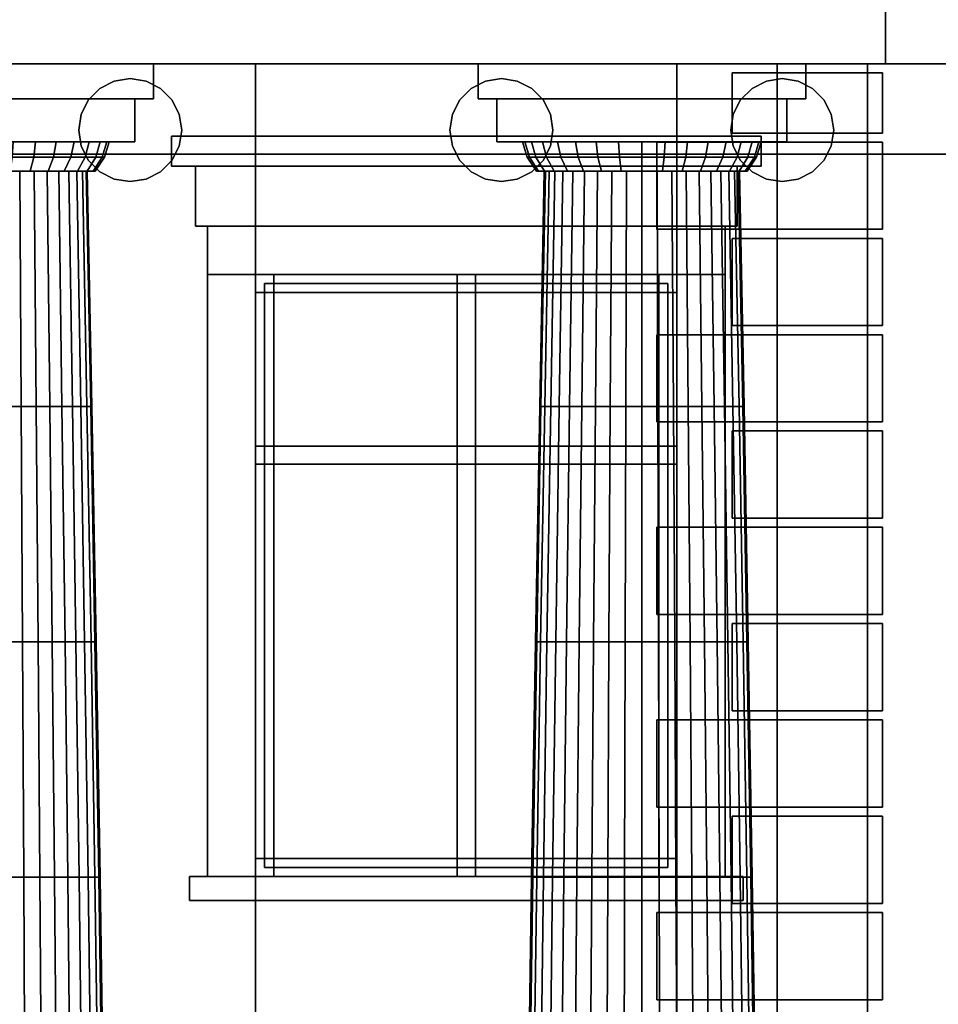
# Model space of a CAD drawing. Header units: metres. Extents: x -34.5 to -0.5, y 0 to 14.7.
# Tile 44 of 74: x -16.8 to -13.8, y 4.8 to 8. Entities that reach past the tile are written whole.
import ezdxf

# ---------------------------------------------------------------- set-up
doc = ezdxf.new("R2010")
doc.units = ezdxf.units.M
for name, color, linetype in [('FRAME', 8, 'Continuous'), ('GLASS', 5, 'Continuous'), ('INTERIOR_WALL', 8, 'Continuous'), ('PLASTER', 8, 'Continuous'), ('STUCCO', 8, 'Continuous')]:
    doc.layers.add(name, color=color, linetype=linetype)

msp = doc.modelspace()

# ---------------------------------------------------------------- linework, layer by layer
at = {"layer": 'FRAME'}
for points in [[(-14.6333, 7.14), (-16.0333, 7.14), (-16.0333, 7.2), (-14.6333, 7.2)], [(-15.9733, 5.2), (-16.0333, 5.2), (-16.0333, 7.2), (-15.9733, 7.2)], [(-16.0333, 7.14), (-14.6333, 7.14), (-14.6333, 7.2), (-16.0333, 7.2)], [(-16.0333, 5.2), (-15.9733, 5.2), (-15.9733, 7.2), (-16.0333, 7.2)], [(-14.6333, 7.14), (-16.0333, 7.14), (-16.0333, 7.2), (-14.6333, 7.2)], [(-15.9733, 5.2), (-16.0333, 5.2), (-16.0333, 7.2), (-15.9733, 7.2)], [(-16.0333, 7.14), (-14.6333, 7.14), (-14.6333, 7.2), (-16.0333, 7.2)], [(-16.0333, 5.2), (-15.9733, 5.2), (-15.9733, 7.2), (-16.0333, 7.2)], [(-15.3033, 5.2), (-15.3633, 5.2), (-15.3633, 7.2), (-15.3033, 7.2)], [(-15.3633, 5.2), (-15.3033, 5.2), (-15.3033, 7.2), (-15.3633, 7.2)], [(-15.3033, 5.2), (-15.3633, 5.2), (-15.3633, 7.2), (-15.3033, 7.2)], [(-15.3633, 5.2), (-15.3033, 5.2), (-15.3033, 7.2), (-15.3633, 7.2)], [(-14.6333, 5.2), (-14.6933, 5.2), (-14.6933, 7.2), (-14.6333, 7.2)], [(-14.6933, 5.2), (-14.6333, 5.2), (-14.6333, 7.2), (-14.6933, 7.2)], [(-14.6333, 5.2), (-14.6933, 5.2), (-14.6933, 7.2), (-14.6333, 7.2)], [(-14.6933, 5.2), (-14.6333, 5.2), (-14.6333, 7.2), (-14.6933, 7.2)], [(-14.6333, 6.57), (-16.0333, 6.57), (-16.0333, 6.63), (-14.6333, 6.63)], [(-16.0333, 6.57), (-14.6333, 6.57), (-14.6333, 6.63), (-16.0333, 6.63)], [(-14.6333, 6.57), (-16.0333, 6.57), (-16.0333, 6.63), (-14.6333, 6.63)], [(-16.0333, 6.57), (-14.6333, 6.57), (-14.6333, 6.63), (-16.0333, 6.63)], [(-14.6333, 5.2), (-16.0333, 5.2), (-16.0333, 5.26), (-14.6333, 5.26)], [(-16.0333, 5.2), (-14.6333, 5.2), (-14.6333, 5.26), (-16.0333, 5.26)], [(-14.6333, 5.2), (-16.0333, 5.2), (-16.0333, 5.26), (-14.6333, 5.26)], [(-16.0333, 5.2), (-14.6333, 5.2), (-14.6333, 5.26), (-16.0333, 5.26)]]:
    msp.add_lwpolyline(points, close=True, dxfattribs=at)
at = {"layer": 'GLASS'}
for points in [[(-14.6633, 5.23), (-16.0033, 5.23), (-16.0033, 7.17), (-14.6633, 7.17)], [(-16.0033, 5.23), (-14.6633, 5.23), (-14.6633, 7.17), (-16.0033, 7.17)], [(-14.6633, 5.23), (-16.0033, 5.23), (-16.0033, 7.17), (-14.6633, 7.17)], [(-16.0033, 5.23), (-14.6633, 5.23), (-14.6633, 7.17), (-16.0033, 7.17)]]:
    msp.add_lwpolyline(points, close=True, dxfattribs=at)
at = {"layer": 'INTERIOR_WALL'}
for points in [[(-6.45, 0.9), (-29.55, 0.9), (-29.55, 7.6), (-6.45, 7.6)], [(-29.55, 0.9), (-6.45, 0.9), (-6.45, 7.6), (-29.55, 7.6)]]:
    msp.add_lwpolyline(points, close=True, dxfattribs=at)
at = {"layer": 'PLASTER'}
for points in [[(-16.0333, 4.5), (-17.3, 4.5), (-17.3, 7.9), (-16.0333, 7.9)], [(-17.3, 4.5), (-16.0333, 4.5), (-16.0333, 7.9), (-17.3, 7.9)], [(-16.0333, 4.5), (-17.3, 4.5), (-17.3, 7.9), (-16.0333, 7.9)], [(-17.3, 4.5), (-16.0333, 4.5), (-16.0333, 7.9), (-17.3, 7.9)], [(-14.6333, 7.2), (-16.0333, 7.2), (-16.0333, 7.9), (-14.6333, 7.9)], [(-16.0333, 7.2), (-14.6333, 7.2), (-14.6333, 7.9), (-16.0333, 7.9)], [(-14.6333, 7.2), (-16.0333, 7.2), (-16.0333, 7.9), (-14.6333, 7.9)], [(-16.0333, 7.2), (-14.6333, 7.2), (-14.6333, 7.9), (-16.0333, 7.9)], [(-14, 4.5), (-14.6333, 4.5), (-14.6333, 7.9), (-14, 7.9)], [(-14.6333, 4.5), (-14, 4.5), (-14, 7.9), (-14.6333, 7.9)], [(-13.3667, 4.5), (-14.6333, 4.5), (-14.6333, 7.9), (-13.3667, 7.9)], [(-14.6333, 4.5), (-13.3667, 4.5), (-13.3667, 7.9), (-14.6333, 7.9)], [(-14, 0.9), (-14.3, 0.9), (-14.3, 7.9), (-14, 7.9)], [(-14.3, 0.9), (-14, 0.9), (-14, 7.9), (-14.3, 7.9)], [(-13.3667, 4.5), (-14, 4.5), (-14, 7.9), (-13.3667, 7.9)], [(-14, 4.5), (-13.3667, 4.5), (-13.3667, 7.9), (-14, 7.9)], [(-14.4333, 7.36), (-16.2333, 7.36), (-16.2333, 7.56), (-14.4333, 7.56)], [(-16.2333, 7.36), (-14.4333, 7.36), (-14.4333, 7.56), (-16.2333, 7.56)], [(-14.4333, 7.36), (-16.2333, 7.36), (-16.2333, 7.56), (-14.4333, 7.56)], [(-16.2333, 7.36), (-14.4333, 7.36), (-14.4333, 7.56), (-16.2333, 7.56)], [(-14.6333, 4.5), (-16.0333, 4.5), (-16.0333, 5.2), (-14.6333, 5.2)], [(-16.0333, 4.5), (-14.6333, 4.5), (-14.6333, 5.2), (-16.0333, 5.2)], [(-14.6333, 4.5), (-16.0333, 4.5), (-16.0333, 5.2), (-14.6333, 5.2)], [(-16.0333, 4.5), (-14.6333, 4.5), (-14.6333, 5.2), (-16.0333, 5.2)]]:
    msp.add_lwpolyline(points, close=True, dxfattribs=at)
at = {"layer": 'STUCCO'}
for points in [[(-5.94, 7.9), (-30.06, 7.9), (-30.06, 8.3861), (-5.94, 8.3861)], [(-30.06, 7.9), (-5.94, 7.9), (-5.94, 8.3861), (-30.06, 8.3861)], [(-13.65, 7.9), (-22.35, 7.9), (-22.35, 8.3861), (-13.65, 8.3861)], [(-22.35, 7.9), (-13.65, 7.9), (-13.65, 8.3861), (-22.35, 8.3861)], [(-13.94, 7.9), (-22.06, 7.9), (-22.06, 8.3861), (-13.94, 8.3861)], [(-22.06, 7.9), (-13.94, 7.9), (-13.94, 8.3861), (-22.06, 8.3861)], [(-16.3722, 7.7833), (-17.4611, 7.7833), (-17.4611, 7.9), (-16.3722, 7.9)], [(-17.4611, 7.7833), (-16.3722, 7.7833), (-16.3722, 7.9), (-17.4611, 7.9)], [(-14.2056, 7.7833), (-15.2944, 7.7833), (-15.2944, 7.9), (-14.2056, 7.9)], [(-15.2944, 7.7833), (-14.2056, 7.7833), (-14.2056, 7.9), (-15.2944, 7.9)], [(-13.95, 7.67), (-14.45, 7.67), (-14.45, 7.87), (-13.95, 7.87)], [(-14.45, 7.67), (-13.95, 7.67), (-13.95, 7.87), (-14.45, 7.87)], [(-13.95, 7.67), (-14, 7.67), (-14, 7.87), (-13.95, 7.87)], [(-14, 7.67), (-13.95, 7.67), (-13.95, 7.87), (-14, 7.87)], [(-16.6211, 7.6796), (-16.6127, 7.7325), (-16.5884, 7.7802), (-16.5506, 7.8181), (-16.5029, 7.8424), (-16.45, 7.8507), (-16.3971, 7.8424), (-16.3494, 7.8181), (-16.3116, 7.7802), (-16.2873, 7.7325), (-16.2789, 7.6796), (-16.2873, 7.6268), (-16.3116, 7.579), (-16.3494, 7.5412), (-16.3971, 7.5169), (-16.45, 7.5085), (-16.5029, 7.5169), (-16.5506, 7.5412), (-16.5884, 7.579), (-16.6127, 7.6268)], [(-16.6127, 7.6268), (-16.5884, 7.579), (-16.5506, 7.5412), (-16.5029, 7.5169), (-16.45, 7.5085), (-16.3971, 7.5169), (-16.3494, 7.5412), (-16.3116, 7.579), (-16.2873, 7.6268), (-16.2789, 7.6796), (-16.2873, 7.7325), (-16.3116, 7.7802), (-16.3494, 7.8181), (-16.3971, 7.8424), (-16.45, 7.8507), (-16.5029, 7.8424), (-16.5506, 7.8181), (-16.5884, 7.7802), (-16.6127, 7.7325), (-16.6211, 7.6796)], [(-15.3878, 7.6796), (-15.3794, 7.7325), (-15.3551, 7.7802), (-15.3172, 7.8181), (-15.2695, 7.8424), (-15.2167, 7.8507), (-15.1638, 7.8424), (-15.1161, 7.8181), (-15.0782, 7.7802), (-15.0539, 7.7325), (-15.0456, 7.6796), (-15.0539, 7.6268), (-15.0782, 7.579), (-15.1161, 7.5412), (-15.1638, 7.5169), (-15.2167, 7.5085), (-15.2695, 7.5169), (-15.3172, 7.5412), (-15.3551, 7.579), (-15.3794, 7.6268)], [(-15.3794, 7.6268), (-15.3551, 7.579), (-15.3172, 7.5412), (-15.2695, 7.5169), (-15.2167, 7.5085), (-15.1638, 7.5169), (-15.1161, 7.5412), (-15.0782, 7.579), (-15.0539, 7.6268), (-15.0456, 7.6796), (-15.0539, 7.7325), (-15.0782, 7.7802), (-15.1161, 7.8181), (-15.1638, 7.8424), (-15.2167, 7.8507), (-15.2695, 7.8424), (-15.3172, 7.8181), (-15.3551, 7.7802), (-15.3794, 7.7325), (-15.3878, 7.6796)], [(-14.4544, 7.6796), (-14.4461, 7.7325), (-14.4218, 7.7802), (-14.3839, 7.8181), (-14.3362, 7.8424), (-14.2833, 7.8507), (-14.2305, 7.8424), (-14.1828, 7.8181), (-14.1449, 7.7802), (-14.1206, 7.7325), (-14.1122, 7.6796), (-14.1206, 7.6268), (-14.1449, 7.579), (-14.1828, 7.5412), (-14.2305, 7.5169), (-14.2833, 7.5085), (-14.3362, 7.5169), (-14.3839, 7.5412), (-14.4218, 7.579), (-14.4461, 7.6268)], [(-14.4461, 7.6268), (-14.4218, 7.579), (-14.3839, 7.5412), (-14.3362, 7.5169), (-14.2833, 7.5085), (-14.2305, 7.5169), (-14.1828, 7.5412), (-14.1449, 7.579), (-14.1206, 7.6268), (-14.1122, 7.6796), (-14.1206, 7.7325), (-14.1449, 7.7802), (-14.1828, 7.8181), (-14.2305, 7.8424), (-14.2833, 7.8507), (-14.3362, 7.8424), (-14.3839, 7.8181), (-14.4218, 7.7802), (-14.4461, 7.7325), (-14.4544, 7.6796)], [(-16.4344, 7.6407), (-17.3989, 7.6407), (-17.3989, 7.7833), (-16.4344, 7.7833)], [(-17.3989, 7.6407), (-16.4344, 7.6407), (-16.4344, 7.7833), (-17.3989, 7.7833)], [(-14.2678, 7.6407), (-15.2322, 7.6407), (-15.2322, 7.7833), (-14.2678, 7.7833)], [(-15.2322, 7.6407), (-14.2678, 7.6407), (-14.2678, 7.7833), (-15.2322, 7.7833)], [(-14.3533, 7.56), (-16.3133, 7.56), (-16.3133, 7.66), (-14.3533, 7.66)], [(-16.3133, 7.56), (-14.3533, 7.56), (-14.3533, 7.66), (-16.3133, 7.66)], [(-14.3533, 7.56), (-16.3133, 7.56), (-16.3133, 7.66), (-14.3533, 7.66)], [(-16.3133, 7.56), (-14.3533, 7.56), (-14.3533, 7.66), (-16.3133, 7.66)], [(-16.7708, 7.5902), (-16.8423, 7.5902), (-16.8393, 7.6407), (-16.7649, 7.6407)], [(-16.8423, 7.5902), (-16.7708, 7.5902), (-16.7649, 7.6407), (-16.8393, 7.6407)], [(-16.7049, 7.5902), (-16.7708, 7.5902), (-16.7649, 7.6407), (-16.6963, 7.6407)], [(-16.7708, 7.5902), (-16.7049, 7.5902), (-16.6963, 7.6407), (-16.7649, 7.6407)], [(-16.6472, 7.5902), (-16.7049, 7.5902), (-16.6963, 7.6407), (-16.6362, 7.6407)], [(-16.7049, 7.5902), (-16.6472, 7.5902), (-16.6362, 7.6407), (-16.6963, 7.6407)], [(-16.5998, 7.5902), (-16.6472, 7.5902), (-16.6362, 7.6407), (-16.5868, 7.6407)], [(-16.6472, 7.5902), (-16.5998, 7.5902), (-16.5868, 7.6407), (-16.6362, 7.6407)], [(-16.5646, 7.5902), (-16.5998, 7.5902), (-16.5868, 7.6407), (-16.5502, 7.6407)], [(-16.5998, 7.5902), (-16.5646, 7.5902), (-16.5502, 7.6407), (-16.5868, 7.6407)], [(-16.5429, 7.5902), (-16.5646, 7.5902), (-16.5502, 7.6407), (-16.5276, 7.6407)], [(-16.5646, 7.5902), (-16.5429, 7.5902), (-16.5276, 7.6407), (-16.5502, 7.6407)], [(-16.5356, 7.5902), (-16.5429, 7.5902), (-16.5276, 7.6407), (-16.52, 7.6407)], [(-16.5429, 7.5902), (-16.5356, 7.5902), (-16.52, 7.6407), (-16.5276, 7.6407)], [(-15.1238, 7.5902), (-15.1311, 7.5902), (-15.1467, 7.6407), (-15.139, 7.6407)], [(-15.1311, 7.5902), (-15.1238, 7.5902), (-15.139, 7.6407), (-15.1467, 7.6407)], [(-15.1021, 7.5902), (-15.1238, 7.5902), (-15.139, 7.6407), (-15.1165, 7.6407)], [(-15.1238, 7.5902), (-15.1021, 7.5902), (-15.1165, 7.6407), (-15.139, 7.6407)], [(-15.0669, 7.5902), (-15.1021, 7.5902), (-15.1165, 7.6407), (-15.0798, 7.6407)], [(-15.1021, 7.5902), (-15.0669, 7.5902), (-15.0798, 7.6407), (-15.1165, 7.6407)], [(-15.0195, 7.5902), (-15.0669, 7.5902), (-15.0798, 7.6407), (-15.0305, 7.6407)], [(-15.0669, 7.5902), (-15.0195, 7.5902), (-15.0305, 7.6407), (-15.0798, 7.6407)], [(-14.9617, 7.5902), (-15.0195, 7.5902), (-15.0305, 7.6407), (-14.9704, 7.6407)], [(-15.0195, 7.5902), (-14.9617, 7.5902), (-14.9704, 7.6407), (-15.0305, 7.6407)], [(-14.8958, 7.5902), (-14.9617, 7.5902), (-14.9704, 7.6407), (-14.9018, 7.6407)], [(-14.9617, 7.5902), (-14.8958, 7.5902), (-14.9018, 7.6407), (-14.9704, 7.6407)], [(-14.8244, 7.5902), (-14.8958, 7.5902), (-14.9018, 7.6407), (-14.8274, 7.6407)], [(-14.8958, 7.5902), (-14.8244, 7.5902), (-14.8274, 7.6407), (-14.9018, 7.6407)], [(-14.75, 7.5902), (-14.8244, 7.5902), (-14.8274, 7.6407), (-14.75, 7.6407)], [(-14.8244, 7.5902), (-14.75, 7.5902), (-14.75, 7.6407), (-14.8274, 7.6407)], [(-14.6756, 7.5902), (-14.75, 7.5902), (-14.75, 7.6407), (-14.6726, 7.6407)], [(-14.75, 7.5902), (-14.6756, 7.5902), (-14.6726, 7.6407), (-14.75, 7.6407)], [(-13.95, 7.35), (-14.7, 7.35), (-14.7, 7.64), (-13.95, 7.64)], [(-14.7, 7.35), (-13.95, 7.35), (-13.95, 7.64), (-14.7, 7.64)], [(-14.6042, 7.5902), (-14.6756, 7.5902), (-14.6726, 7.6407), (-14.5982, 7.6407)], [(-14.6756, 7.5902), (-14.6042, 7.5902), (-14.5982, 7.6407), (-14.6726, 7.6407)], [(-14.5383, 7.5902), (-14.6042, 7.5902), (-14.5982, 7.6407), (-14.5296, 7.6407)], [(-14.6042, 7.5902), (-14.5383, 7.5902), (-14.5296, 7.6407), (-14.5982, 7.6407)], [(-14.4805, 7.5902), (-14.5383, 7.5902), (-14.5296, 7.6407), (-14.4695, 7.6407)], [(-14.5383, 7.5902), (-14.4805, 7.5902), (-14.4695, 7.6407), (-14.5296, 7.6407)], [(-14.4331, 7.5902), (-14.4805, 7.5902), (-14.4695, 7.6407), (-14.4202, 7.6407)], [(-14.4805, 7.5902), (-14.4331, 7.5902), (-14.4202, 7.6407), (-14.4695, 7.6407)], [(-14.3979, 7.5902), (-14.4331, 7.5902), (-14.4202, 7.6407), (-14.3835, 7.6407)], [(-14.4331, 7.5902), (-14.3979, 7.5902), (-14.3835, 7.6407), (-14.4202, 7.6407)], [(-14.3762, 7.5902), (-14.3979, 7.5902), (-14.3835, 7.6407), (-14.361, 7.6407)], [(-14.3979, 7.5902), (-14.3762, 7.5902), (-14.361, 7.6407), (-14.3835, 7.6407)], [(-14.3689, 7.5902), (-14.3762, 7.5902), (-14.361, 7.6407), (-14.3533, 7.6407)], [(-14.3762, 7.5902), (-14.3689, 7.5902), (-14.3533, 7.6407), (-14.361, 7.6407)], [(-13.95, 7.35), (-14, 7.35), (-14, 7.64), (-13.95, 7.64)], [(-14, 7.35), (-13.95, 7.35), (-13.95, 7.64), (-14, 7.64)], [(-16.7827, 7.5435), (-16.8484, 7.5435), (-16.8423, 7.5902), (-16.7708, 7.5902)], [(-16.8484, 7.5435), (-16.7827, 7.5435), (-16.7708, 7.5902), (-16.8423, 7.5902)], [(-16.7222, 7.5435), (-16.7827, 7.5435), (-16.7708, 7.5902), (-16.7049, 7.5902)], [(-16.7827, 7.5435), (-16.7222, 7.5435), (-16.7049, 7.5902), (-16.7708, 7.5902)], [(-16.6692, 7.5435), (-16.7222, 7.5435), (-16.7049, 7.5902), (-16.6472, 7.5902)], [(-16.7222, 7.5435), (-16.6692, 7.5435), (-16.6472, 7.5902), (-16.7049, 7.5902)], [(-16.6257, 7.5435), (-16.6692, 7.5435), (-16.6472, 7.5902), (-16.5998, 7.5902)], [(-16.6692, 7.5435), (-16.6257, 7.5435), (-16.5998, 7.5902), (-16.6472, 7.5902)], [(-16.5933, 7.5435), (-16.6257, 7.5435), (-16.5998, 7.5902), (-16.5646, 7.5902)], [(-16.6257, 7.5435), (-16.5933, 7.5435), (-16.5646, 7.5902), (-16.5998, 7.5902)], [(-16.5734, 7.5435), (-16.5933, 7.5435), (-16.5646, 7.5902), (-16.5429, 7.5902)], [(-16.5933, 7.5435), (-16.5734, 7.5435), (-16.5429, 7.5902), (-16.5646, 7.5902)], [(-16.5667, 7.5435), (-16.5734, 7.5435), (-16.5429, 7.5902), (-16.5356, 7.5902)], [(-16.5734, 7.5435), (-16.5667, 7.5435), (-16.5356, 7.5902), (-16.5429, 7.5902)], [(-15.0933, 7.5435), (-15.1, 7.5435), (-15.1311, 7.5902), (-15.1238, 7.5902)], [(-15.1, 7.5435), (-15.0933, 7.5435), (-15.1238, 7.5902), (-15.1311, 7.5902)], [(-15.0734, 7.5435), (-15.0933, 7.5435), (-15.1238, 7.5902), (-15.1021, 7.5902)], [(-15.0933, 7.5435), (-15.0734, 7.5435), (-15.1021, 7.5902), (-15.1238, 7.5902)], [(-15.041, 7.5435), (-15.0734, 7.5435), (-15.1021, 7.5902), (-15.0669, 7.5902)], [(-15.0734, 7.5435), (-15.041, 7.5435), (-15.0669, 7.5902), (-15.1021, 7.5902)], [(-14.9975, 7.5435), (-15.041, 7.5435), (-15.0669, 7.5902), (-15.0195, 7.5902)], [(-15.041, 7.5435), (-14.9975, 7.5435), (-15.0195, 7.5902), (-15.0669, 7.5902)], [(-14.9444, 7.5435), (-14.9975, 7.5435), (-15.0195, 7.5902), (-14.9617, 7.5902)], [(-14.9975, 7.5435), (-14.9444, 7.5435), (-14.9617, 7.5902), (-15.0195, 7.5902)], [(-14.8839, 7.5435), (-14.9444, 7.5435), (-14.9617, 7.5902), (-14.8958, 7.5902)], [(-14.9444, 7.5435), (-14.8839, 7.5435), (-14.8958, 7.5902), (-14.9617, 7.5902)], [(-14.8183, 7.5435), (-14.8839, 7.5435), (-14.8958, 7.5902), (-14.8244, 7.5902)], [(-14.8839, 7.5435), (-14.8183, 7.5435), (-14.8244, 7.5902), (-14.8958, 7.5902)], [(-14.75, 7.5435), (-14.8183, 7.5435), (-14.8244, 7.5902), (-14.75, 7.5902)], [(-14.8183, 7.5435), (-14.75, 7.5435), (-14.75, 7.5902), (-14.8244, 7.5902)], [(-14.6817, 7.5435), (-14.75, 7.5435), (-14.75, 7.5902), (-14.6756, 7.5902)], [(-14.75, 7.5435), (-14.6817, 7.5435), (-14.6756, 7.5902), (-14.75, 7.5902)], [(-14.6161, 7.5435), (-14.6817, 7.5435), (-14.6756, 7.5902), (-14.6042, 7.5902)], [(-14.6817, 7.5435), (-14.6161, 7.5435), (-14.6042, 7.5902), (-14.6756, 7.5902)], [(-14.5556, 7.5435), (-14.6161, 7.5435), (-14.6042, 7.5902), (-14.5383, 7.5902)], [(-14.6161, 7.5435), (-14.5556, 7.5435), (-14.5383, 7.5902), (-14.6042, 7.5902)], [(-14.5025, 7.5435), (-14.5556, 7.5435), (-14.5383, 7.5902), (-14.4805, 7.5902)], [(-14.5556, 7.5435), (-14.5025, 7.5435), (-14.4805, 7.5902), (-14.5383, 7.5902)], [(-14.459, 7.5435), (-14.5025, 7.5435), (-14.4805, 7.5902), (-14.4331, 7.5902)], [(-14.5025, 7.5435), (-14.459, 7.5435), (-14.4331, 7.5902), (-14.4805, 7.5902)], [(-14.4266, 7.5435), (-14.459, 7.5435), (-14.4331, 7.5902), (-14.3979, 7.5902)], [(-14.459, 7.5435), (-14.4266, 7.5435), (-14.3979, 7.5902), (-14.4331, 7.5902)], [(-14.4067, 7.5435), (-14.4266, 7.5435), (-14.3979, 7.5902), (-14.3762, 7.5902)], [(-14.4266, 7.5435), (-14.4067, 7.5435), (-14.3762, 7.5902), (-14.3979, 7.5902)], [(-14.4, 7.5435), (-14.4067, 7.5435), (-14.3762, 7.5902), (-14.3689, 7.5902)], [(-14.4067, 7.5435), (-14.4, 7.5435), (-14.3689, 7.5902), (-14.3762, 7.5902)], [(-16.8118, 6.7617), (-16.8636, 6.7617), (-16.866, 7.5435), (-16.8165, 7.5435)], [(-16.8636, 6.7617), (-16.8118, 6.7617), (-16.8165, 7.5435), (-16.866, 7.5435)], [(-16.7626, 6.7617), (-16.8118, 6.7617), (-16.8165, 7.5435), (-16.7695, 7.5435)], [(-16.8118, 6.7617), (-16.7626, 6.7617), (-16.7695, 7.5435), (-16.8165, 7.5435)], [(-16.7172, 6.7617), (-16.7626, 6.7617), (-16.7695, 7.5435), (-16.7262, 7.5435)], [(-16.7626, 6.7617), (-16.7172, 6.7617), (-16.7262, 7.5435), (-16.7695, 7.5435)], [(-16.6767, 6.7617), (-16.7172, 6.7617), (-16.7262, 7.5435), (-16.6875, 7.5435)], [(-16.7172, 6.7617), (-16.6767, 6.7617), (-16.6875, 7.5435), (-16.7262, 7.5435)], [(-16.6421, 6.7617), (-16.6767, 6.7617), (-16.6875, 7.5435), (-16.6545, 7.5435)], [(-16.6767, 6.7617), (-16.6421, 6.7617), (-16.6545, 7.5435), (-16.6875, 7.5435)], [(-16.6142, 6.7617), (-16.6421, 6.7617), (-16.6545, 7.5435), (-16.6279, 7.5435)], [(-16.6421, 6.7617), (-16.6142, 6.7617), (-16.6279, 7.5435), (-16.6545, 7.5435)], [(-16.5939, 6.7617), (-16.6142, 6.7617), (-16.6279, 7.5435), (-16.6085, 7.5435)], [(-16.6142, 6.7617), (-16.5939, 6.7617), (-16.6085, 7.5435), (-16.6279, 7.5435)], [(-16.5814, 6.7617), (-16.5939, 6.7617), (-16.6085, 7.5435), (-16.5966, 7.5435)], [(-16.5939, 6.7617), (-16.5814, 6.7617), (-16.5966, 7.5435), (-16.6085, 7.5435)], [(-16.5773, 6.7617), (-16.5814, 6.7617), (-16.5966, 7.5435), (-16.5926, 7.5435)], [(-16.5814, 6.7617), (-16.5773, 6.7617), (-16.5926, 7.5435), (-16.5966, 7.5435)], [(-15.0852, 6.7617), (-15.0894, 6.7617), (-15.0741, 7.5435), (-15.0701, 7.5435)], [(-15.0894, 6.7617), (-15.0852, 6.7617), (-15.0701, 7.5435), (-15.0741, 7.5435)], [(-15.0728, 6.7617), (-15.0852, 6.7617), (-15.0701, 7.5435), (-15.0582, 7.5435)], [(-15.0852, 6.7617), (-15.0728, 6.7617), (-15.0582, 7.5435), (-15.0701, 7.5435)], [(-15.0524, 6.7617), (-15.0728, 6.7617), (-15.0582, 7.5435), (-15.0388, 7.5435)], [(-15.0728, 6.7617), (-15.0524, 6.7617), (-15.0388, 7.5435), (-15.0582, 7.5435)], [(-15.0246, 6.7617), (-15.0524, 6.7617), (-15.0388, 7.5435), (-15.0122, 7.5435)], [(-15.0524, 6.7617), (-15.0246, 6.7617), (-15.0122, 7.5435), (-15.0388, 7.5435)], [(-14.99, 6.7617), (-15.0246, 6.7617), (-15.0122, 7.5435), (-14.9792, 7.5435)], [(-15.0246, 6.7617), (-14.99, 6.7617), (-14.9792, 7.5435), (-15.0122, 7.5435)], [(-14.9495, 6.7617), (-14.99, 6.7617), (-14.9792, 7.5435), (-14.9405, 7.5435)], [(-14.99, 6.7617), (-14.9495, 6.7617), (-14.9405, 7.5435), (-14.9792, 7.5435)], [(-14.9041, 6.7617), (-14.9495, 6.7617), (-14.9405, 7.5435), (-14.8971, 7.5435)], [(-14.9495, 6.7617), (-14.9041, 6.7617), (-14.8971, 7.5435), (-14.9405, 7.5435)], [(-14.8549, 6.7617), (-14.9041, 6.7617), (-14.8971, 7.5435), (-14.8501, 7.5435)], [(-14.9041, 6.7617), (-14.8549, 6.7617), (-14.8501, 7.5435), (-14.8971, 7.5435)], [(-14.8031, 6.7617), (-14.8549, 6.7617), (-14.8501, 7.5435), (-14.8007, 7.5435)], [(-14.8549, 6.7617), (-14.8031, 6.7617), (-14.8007, 7.5435), (-14.8501, 7.5435)], [(-14.75, 6.7617), (-14.8031, 6.7617), (-14.8007, 7.5435), (-14.75, 7.5435)], [(-14.8031, 6.7617), (-14.75, 6.7617), (-14.75, 7.5435), (-14.8007, 7.5435)], [(-14.6969, 6.7617), (-14.75, 6.7617), (-14.75, 7.5435), (-14.6993, 7.5435)], [(-14.75, 6.7617), (-14.6969, 6.7617), (-14.6993, 7.5435), (-14.75, 7.5435)], [(-14.6451, 6.7617), (-14.6969, 6.7617), (-14.6993, 7.5435), (-14.6499, 7.5435)], [(-14.6969, 6.7617), (-14.6451, 6.7617), (-14.6499, 7.5435), (-14.6993, 7.5435)], [(-14.5959, 6.7617), (-14.6451, 6.7617), (-14.6499, 7.5435), (-14.6029, 7.5435)], [(-14.6451, 6.7617), (-14.5959, 6.7617), (-14.6029, 7.5435), (-14.6499, 7.5435)], [(-14.5505, 6.7617), (-14.5959, 6.7617), (-14.6029, 7.5435), (-14.5595, 7.5435)], [(-14.5959, 6.7617), (-14.5505, 6.7617), (-14.5595, 7.5435), (-14.6029, 7.5435)], [(-14.51, 6.7617), (-14.5505, 6.7617), (-14.5595, 7.5435), (-14.5208, 7.5435)], [(-14.5505, 6.7617), (-14.51, 6.7617), (-14.5208, 7.5435), (-14.5595, 7.5435)], [(-14.4754, 6.7617), (-14.51, 6.7617), (-14.5208, 7.5435), (-14.4878, 7.5435)], [(-14.51, 6.7617), (-14.4754, 6.7617), (-14.4878, 7.5435), (-14.5208, 7.5435)], [(-14.4476, 6.7617), (-14.4754, 6.7617), (-14.4878, 7.5435), (-14.4612, 7.5435)], [(-14.4754, 6.7617), (-14.4476, 6.7617), (-14.4612, 7.5435), (-14.4878, 7.5435)], [(-14.4272, 6.7617), (-14.4476, 6.7617), (-14.4612, 7.5435), (-14.4418, 7.5435)], [(-14.4476, 6.7617), (-14.4272, 6.7617), (-14.4418, 7.5435), (-14.4612, 7.5435)], [(-14.4148, 6.7617), (-14.4272, 6.7617), (-14.4418, 7.5435), (-14.4299, 7.5435)], [(-14.4272, 6.7617), (-14.4148, 6.7617), (-14.4299, 7.5435), (-14.4418, 7.5435)], [(-14.4106, 6.7617), (-14.4148, 6.7617), (-14.4299, 7.5435), (-14.4259, 7.5435)], [(-14.4148, 6.7617), (-14.4106, 6.7617), (-14.4259, 7.5435), (-14.4299, 7.5435)], [(-14.4733, 7.2), (-16.1933, 7.2), (-16.1933, 7.36), (-14.4733, 7.36)], [(-16.1933, 7.2), (-14.4733, 7.2), (-14.4733, 7.36), (-16.1933, 7.36)], [(-14.4733, 7.2), (-16.1933, 7.2), (-16.1933, 7.36), (-14.4733, 7.36)], [(-16.1933, 7.2), (-14.4733, 7.2), (-14.4733, 7.36), (-16.1933, 7.36)], [(-13.95, 7.03), (-14.45, 7.03), (-14.45, 7.32), (-13.95, 7.32)], [(-14.45, 7.03), (-13.95, 7.03), (-13.95, 7.32), (-14.45, 7.32)], [(-13.95, 7.03), (-14, 7.03), (-14, 7.32), (-13.95, 7.32)], [(-14, 7.03), (-13.95, 7.03), (-13.95, 7.32), (-14, 7.32)], [(-16.0333, 5.2), (-16.1933, 5.2), (-16.1933, 7.2), (-16.0333, 7.2)], [(-16.1933, 5.2), (-16.0333, 5.2), (-16.0333, 7.2), (-16.1933, 7.2)], [(-16.0333, 5.2), (-16.1933, 5.2), (-16.1933, 7.2), (-16.0333, 7.2)], [(-16.1933, 5.2), (-16.0333, 5.2), (-16.0333, 7.2), (-16.1933, 7.2)], [(-14.4733, 5.2), (-14.6333, 5.2), (-14.6333, 7.2), (-14.4733, 7.2)], [(-14.6333, 5.2), (-14.4733, 5.2), (-14.4733, 7.2), (-14.6333, 7.2)], [(-14.4733, 5.2), (-14.6333, 5.2), (-14.6333, 7.2), (-14.4733, 7.2)], [(-14.6333, 5.2), (-14.4733, 5.2), (-14.4733, 7.2), (-14.6333, 7.2)], [(-13.95, 6.71), (-14.7, 6.71), (-14.7, 7), (-13.95, 7)], [(-14.7, 6.71), (-13.95, 6.71), (-13.95, 7), (-14.7, 7)], [(-13.95, 6.71), (-14, 6.71), (-14, 7), (-13.95, 7)], [(-14, 6.71), (-13.95, 6.71), (-13.95, 7), (-14, 7)], [(-16.8074, 5.9799), (-16.8613, 5.9799), (-16.8636, 6.7617), (-16.8118, 6.7617)], [(-16.8613, 5.9799), (-16.8074, 5.9799), (-16.8118, 6.7617), (-16.8636, 6.7617)], [(-16.7561, 5.9799), (-16.8074, 5.9799), (-16.8118, 6.7617), (-16.7626, 6.7617)], [(-16.8074, 5.9799), (-16.7561, 5.9799), (-16.7626, 6.7617), (-16.8118, 6.7617)], [(-16.7088, 5.9799), (-16.7561, 5.9799), (-16.7626, 6.7617), (-16.7172, 6.7617)], [(-16.7561, 5.9799), (-16.7088, 5.9799), (-16.7172, 6.7617), (-16.7626, 6.7617)], [(-16.6666, 5.9799), (-16.7088, 5.9799), (-16.7172, 6.7617), (-16.6767, 6.7617)], [(-16.7088, 5.9799), (-16.6666, 5.9799), (-16.6767, 6.7617), (-16.7172, 6.7617)], [(-16.6305, 5.9799), (-16.6666, 5.9799), (-16.6767, 6.7617), (-16.6421, 6.7617)], [(-16.6666, 5.9799), (-16.6305, 5.9799), (-16.6421, 6.7617), (-16.6767, 6.7617)], [(-16.6015, 5.9799), (-16.6305, 5.9799), (-16.6421, 6.7617), (-16.6142, 6.7617)], [(-16.6305, 5.9799), (-16.6015, 5.9799), (-16.6142, 6.7617), (-16.6421, 6.7617)], [(-16.5803, 5.9799), (-16.6015, 5.9799), (-16.6142, 6.7617), (-16.5939, 6.7617)], [(-16.6015, 5.9799), (-16.5803, 5.9799), (-16.5939, 6.7617), (-16.6142, 6.7617)], [(-16.5673, 5.9799), (-16.5803, 5.9799), (-16.5939, 6.7617), (-16.5814, 6.7617)], [(-16.5803, 5.9799), (-16.5673, 5.9799), (-16.5814, 6.7617), (-16.5939, 6.7617)], [(-16.563, 5.9799), (-16.5673, 5.9799), (-16.5814, 6.7617), (-16.5773, 6.7617)], [(-16.5673, 5.9799), (-16.563, 5.9799), (-16.5773, 6.7617), (-16.5814, 6.7617)], [(-15.0993, 5.9799), (-15.1037, 5.9799), (-15.0894, 6.7617), (-15.0852, 6.7617)], [(-15.1037, 5.9799), (-15.0993, 5.9799), (-15.0852, 6.7617), (-15.0894, 6.7617)], [(-15.0864, 5.9799), (-15.0993, 5.9799), (-15.0852, 6.7617), (-15.0728, 6.7617)], [(-15.0993, 5.9799), (-15.0864, 5.9799), (-15.0728, 6.7617), (-15.0852, 6.7617)], [(-15.0652, 5.9799), (-15.0864, 5.9799), (-15.0728, 6.7617), (-15.0524, 6.7617)], [(-15.0864, 5.9799), (-15.0652, 5.9799), (-15.0524, 6.7617), (-15.0728, 6.7617)], [(-15.0362, 5.9799), (-15.0652, 5.9799), (-15.0524, 6.7617), (-15.0246, 6.7617)], [(-15.0652, 5.9799), (-15.0362, 5.9799), (-15.0246, 6.7617), (-15.0524, 6.7617)], [(-15.0001, 5.9799), (-15.0362, 5.9799), (-15.0246, 6.7617), (-14.99, 6.7617)], [(-15.0362, 5.9799), (-15.0001, 5.9799), (-14.99, 6.7617), (-15.0246, 6.7617)], [(-14.9579, 5.9799), (-15.0001, 5.9799), (-14.99, 6.7617), (-14.9495, 6.7617)], [(-15.0001, 5.9799), (-14.9579, 5.9799), (-14.9495, 6.7617), (-14.99, 6.7617)], [(-14.9106, 5.9799), (-14.9579, 5.9799), (-14.9495, 6.7617), (-14.9041, 6.7617)], [(-14.9579, 5.9799), (-14.9106, 5.9799), (-14.9041, 6.7617), (-14.9495, 6.7617)], [(-14.8593, 5.9799), (-14.9106, 5.9799), (-14.9041, 6.7617), (-14.8549, 6.7617)], [(-14.9106, 5.9799), (-14.8593, 5.9799), (-14.8549, 6.7617), (-14.9041, 6.7617)], [(-14.8053, 5.9799), (-14.8593, 5.9799), (-14.8549, 6.7617), (-14.8031, 6.7617)], [(-14.8593, 5.9799), (-14.8053, 5.9799), (-14.8031, 6.7617), (-14.8549, 6.7617)], [(-14.75, 5.9799), (-14.8053, 5.9799), (-14.8031, 6.7617), (-14.75, 6.7617)], [(-14.8053, 5.9799), (-14.75, 5.9799), (-14.75, 6.7617), (-14.8031, 6.7617)], [(-14.6947, 5.9799), (-14.75, 5.9799), (-14.75, 6.7617), (-14.6969, 6.7617)], [(-14.75, 5.9799), (-14.6947, 5.9799), (-14.6969, 6.7617), (-14.75, 6.7617)], [(-14.6407, 5.9799), (-14.6947, 5.9799), (-14.6969, 6.7617), (-14.6451, 6.7617)], [(-14.6947, 5.9799), (-14.6407, 5.9799), (-14.6451, 6.7617), (-14.6969, 6.7617)], [(-14.5894, 5.9799), (-14.6407, 5.9799), (-14.6451, 6.7617), (-14.5959, 6.7617)], [(-14.6407, 5.9799), (-14.5894, 5.9799), (-14.5959, 6.7617), (-14.6451, 6.7617)], [(-14.5421, 5.9799), (-14.5894, 5.9799), (-14.5959, 6.7617), (-14.5505, 6.7617)], [(-14.5894, 5.9799), (-14.5421, 5.9799), (-14.5505, 6.7617), (-14.5959, 6.7617)], [(-14.4999, 5.9799), (-14.5421, 5.9799), (-14.5505, 6.7617), (-14.51, 6.7617)], [(-14.5421, 5.9799), (-14.4999, 5.9799), (-14.51, 6.7617), (-14.5505, 6.7617)], [(-14.4638, 5.9799), (-14.4999, 5.9799), (-14.51, 6.7617), (-14.4754, 6.7617)], [(-14.4999, 5.9799), (-14.4638, 5.9799), (-14.4754, 6.7617), (-14.51, 6.7617)], [(-14.4348, 5.9799), (-14.4638, 5.9799), (-14.4754, 6.7617), (-14.4476, 6.7617)], [(-14.4638, 5.9799), (-14.4348, 5.9799), (-14.4476, 6.7617), (-14.4754, 6.7617)], [(-14.4136, 5.9799), (-14.4348, 5.9799), (-14.4476, 6.7617), (-14.4272, 6.7617)], [(-14.4348, 5.9799), (-14.4136, 5.9799), (-14.4272, 6.7617), (-14.4476, 6.7617)], [(-14.4007, 5.9799), (-14.4136, 5.9799), (-14.4272, 6.7617), (-14.4148, 6.7617)], [(-14.4136, 5.9799), (-14.4007, 5.9799), (-14.4148, 6.7617), (-14.4272, 6.7617)], [(-14.3963, 5.9799), (-14.4007, 5.9799), (-14.4148, 6.7617), (-14.4106, 6.7617)], [(-14.4007, 5.9799), (-14.3963, 5.9799), (-14.4106, 6.7617), (-14.4148, 6.7617)], [(-13.95, 6.39), (-14.45, 6.39), (-14.45, 6.68), (-13.95, 6.68)], [(-14.45, 6.39), (-13.95, 6.39), (-13.95, 6.68), (-14.45, 6.68)], [(-13.95, 6.39), (-14, 6.39), (-14, 6.68), (-13.95, 6.68)], [(-14, 6.39), (-13.95, 6.39), (-13.95, 6.68), (-14, 6.68)], [(-13.95, 6.07), (-14.7, 6.07), (-14.7, 6.36), (-13.95, 6.36)], [(-14.7, 6.07), (-13.95, 6.07), (-13.95, 6.36), (-14.7, 6.36)], [(-13.95, 6.07), (-14, 6.07), (-14, 6.36), (-13.95, 6.36)], [(-14, 6.07), (-13.95, 6.07), (-13.95, 6.36), (-14, 6.36)], [(-13.95, 5.75), (-14.45, 5.75), (-14.45, 6.04), (-13.95, 6.04)], [(-14.45, 5.75), (-13.95, 5.75), (-13.95, 6.04), (-14.45, 6.04)], [(-13.95, 5.75), (-14, 5.75), (-14, 6.04), (-13.95, 6.04)], [(-14, 5.75), (-13.95, 5.75), (-13.95, 6.04), (-14, 6.04)], [(-16.8033, 5.198), (-16.8593, 5.198), (-16.8613, 5.9799), (-16.8074, 5.9799)], [(-16.8593, 5.198), (-16.8033, 5.198), (-16.8074, 5.9799), (-16.8613, 5.9799)], [(-16.7502, 5.198), (-16.8033, 5.198), (-16.8074, 5.9799), (-16.7561, 5.9799)], [(-16.8033, 5.198), (-16.7502, 5.198), (-16.7561, 5.9799), (-16.8074, 5.9799)], [(-16.7011, 5.198), (-16.7502, 5.198), (-16.7561, 5.9799), (-16.7088, 5.9799)], [(-16.7502, 5.198), (-16.7011, 5.198), (-16.7088, 5.9799), (-16.7561, 5.9799)], [(-16.6573, 5.198), (-16.7011, 5.198), (-16.7088, 5.9799), (-16.6666, 5.9799)], [(-16.7011, 5.198), (-16.6573, 5.198), (-16.6666, 5.9799), (-16.7088, 5.9799)], [(-16.6199, 5.198), (-16.6573, 5.198), (-16.6666, 5.9799), (-16.6305, 5.9799)], [(-16.6573, 5.198), (-16.6199, 5.198), (-16.6305, 5.9799), (-16.6666, 5.9799)], [(-16.5899, 5.198), (-16.6199, 5.198), (-16.6305, 5.9799), (-16.6015, 5.9799)], [(-16.6199, 5.198), (-16.5899, 5.198), (-16.6015, 5.9799), (-16.6305, 5.9799)], [(-16.5679, 5.198), (-16.5899, 5.198), (-16.6015, 5.9799), (-16.5803, 5.9799)], [(-16.5899, 5.198), (-16.5679, 5.198), (-16.5803, 5.9799), (-16.6015, 5.9799)], [(-16.5544, 5.198), (-16.5679, 5.198), (-16.5803, 5.9799), (-16.5673, 5.9799)], [(-16.5679, 5.198), (-16.5544, 5.198), (-16.5673, 5.9799), (-16.5803, 5.9799)], [(-16.5499, 5.198), (-16.5544, 5.198), (-16.5673, 5.9799), (-16.563, 5.9799)], [(-16.5544, 5.198), (-16.5499, 5.198), (-16.563, 5.9799), (-16.5673, 5.9799)], [(-15.1122, 5.198), (-15.1168, 5.198), (-15.1037, 5.9799), (-15.0993, 5.9799)], [(-15.1168, 5.198), (-15.1122, 5.198), (-15.0993, 5.9799), (-15.1037, 5.9799)], [(-15.0988, 5.198), (-15.1122, 5.198), (-15.0993, 5.9799), (-15.0864, 5.9799)], [(-15.1122, 5.198), (-15.0988, 5.198), (-15.0864, 5.9799), (-15.0993, 5.9799)], [(-15.0768, 5.198), (-15.0988, 5.198), (-15.0864, 5.9799), (-15.0652, 5.9799)], [(-15.0988, 5.198), (-15.0768, 5.198), (-15.0652, 5.9799), (-15.0864, 5.9799)], [(-15.0467, 5.198), (-15.0768, 5.198), (-15.0652, 5.9799), (-15.0362, 5.9799)], [(-15.0768, 5.198), (-15.0467, 5.198), (-15.0362, 5.9799), (-15.0652, 5.9799)], [(-15.0093, 5.198), (-15.0467, 5.198), (-15.0362, 5.9799), (-15.0001, 5.9799)], [(-15.0467, 5.198), (-15.0093, 5.198), (-15.0001, 5.9799), (-15.0362, 5.9799)], [(-14.9656, 5.198), (-15.0093, 5.198), (-15.0001, 5.9799), (-14.9579, 5.9799)], [(-15.0093, 5.198), (-14.9656, 5.198), (-14.9579, 5.9799), (-15.0001, 5.9799)], [(-14.9165, 5.198), (-14.9656, 5.198), (-14.9579, 5.9799), (-14.9106, 5.9799)], [(-14.9656, 5.198), (-14.9165, 5.198), (-14.9106, 5.9799), (-14.9579, 5.9799)], [(-14.8633, 5.198), (-14.9165, 5.198), (-14.9106, 5.9799), (-14.8593, 5.9799)], [(-14.9165, 5.198), (-14.8633, 5.198), (-14.8593, 5.9799), (-14.9106, 5.9799)], [(-14.8074, 5.198), (-14.8633, 5.198), (-14.8593, 5.9799), (-14.8053, 5.9799)], [(-14.8633, 5.198), (-14.8074, 5.198), (-14.8053, 5.9799), (-14.8593, 5.9799)], [(-14.75, 5.198), (-14.8074, 5.198), (-14.8053, 5.9799), (-14.75, 5.9799)], [(-14.8074, 5.198), (-14.75, 5.198), (-14.75, 5.9799), (-14.8053, 5.9799)], [(-14.6926, 5.198), (-14.75, 5.198), (-14.75, 5.9799), (-14.6947, 5.9799)], [(-14.75, 5.198), (-14.6926, 5.198), (-14.6947, 5.9799), (-14.75, 5.9799)], [(-14.6367, 5.198), (-14.6926, 5.198), (-14.6947, 5.9799), (-14.6407, 5.9799)], [(-14.6926, 5.198), (-14.6367, 5.198), (-14.6407, 5.9799), (-14.6947, 5.9799)], [(-14.5835, 5.198), (-14.6367, 5.198), (-14.6407, 5.9799), (-14.5894, 5.9799)], [(-14.6367, 5.198), (-14.5835, 5.198), (-14.5894, 5.9799), (-14.6407, 5.9799)], [(-14.5344, 5.198), (-14.5835, 5.198), (-14.5894, 5.9799), (-14.5421, 5.9799)], [(-14.5835, 5.198), (-14.5344, 5.198), (-14.5421, 5.9799), (-14.5894, 5.9799)], [(-14.4907, 5.198), (-14.5344, 5.198), (-14.5421, 5.9799), (-14.4999, 5.9799)], [(-14.5344, 5.198), (-14.4907, 5.198), (-14.4999, 5.9799), (-14.5421, 5.9799)], [(-14.4533, 5.198), (-14.4907, 5.198), (-14.4999, 5.9799), (-14.4638, 5.9799)], [(-14.4907, 5.198), (-14.4533, 5.198), (-14.4638, 5.9799), (-14.4999, 5.9799)], [(-14.4232, 5.198), (-14.4533, 5.198), (-14.4638, 5.9799), (-14.4348, 5.9799)], [(-14.4533, 5.198), (-14.4232, 5.198), (-14.4348, 5.9799), (-14.4638, 5.9799)], [(-14.4012, 5.198), (-14.4232, 5.198), (-14.4348, 5.9799), (-14.4136, 5.9799)], [(-14.4232, 5.198), (-14.4012, 5.198), (-14.4136, 5.9799), (-14.4348, 5.9799)], [(-14.3878, 5.198), (-14.4012, 5.198), (-14.4136, 5.9799), (-14.4007, 5.9799)], [(-14.4012, 5.198), (-14.3878, 5.198), (-14.4007, 5.9799), (-14.4136, 5.9799)], [(-14.3832, 5.198), (-14.3878, 5.198), (-14.4007, 5.9799), (-14.3963, 5.9799)], [(-14.3878, 5.198), (-14.3832, 5.198), (-14.3963, 5.9799), (-14.4007, 5.9799)], [(-13.95, 5.43), (-14.7, 5.43), (-14.7, 5.72), (-13.95, 5.72)], [(-14.7, 5.43), (-13.95, 5.43), (-13.95, 5.72), (-14.7, 5.72)], [(-13.95, 5.43), (-14, 5.43), (-14, 5.72), (-13.95, 5.72)], [(-14, 5.43), (-13.95, 5.43), (-13.95, 5.72), (-14, 5.72)], [(-13.95, 5.11), (-14.45, 5.11), (-14.45, 5.4), (-13.95, 5.4)], [(-14.45, 5.11), (-13.95, 5.11), (-13.95, 5.4), (-14.45, 5.4)], [(-13.95, 5.11), (-14, 5.11), (-14, 5.4), (-13.95, 5.4)], [(-14, 5.11), (-13.95, 5.11), (-13.95, 5.4), (-14, 5.4)], [(-16.7998, 4.4162), (-16.8575, 4.4162), (-16.8593, 5.198), (-16.8033, 5.198)], [(-16.8575, 4.4162), (-16.7998, 4.4162), (-16.8033, 5.198), (-16.8593, 5.198)], [(-16.745, 4.4162), (-16.7998, 4.4162), (-16.8033, 5.198), (-16.7502, 5.198)], [(-16.7998, 4.4162), (-16.745, 4.4162), (-16.7502, 5.198), (-16.8033, 5.198)], [(-16.6944, 4.4162), (-16.745, 4.4162), (-16.7502, 5.198), (-16.7011, 5.198)], [(-16.745, 4.4162), (-16.6944, 4.4162), (-16.7011, 5.198), (-16.7502, 5.198)], [(-16.6492, 4.4162), (-16.6944, 4.4162), (-16.7011, 5.198), (-16.6573, 5.198)], [(-16.6944, 4.4162), (-16.6492, 4.4162), (-16.6573, 5.198), (-16.7011, 5.198)], [(-16.6107, 4.4162), (-16.6492, 4.4162), (-16.6573, 5.198), (-16.6199, 5.198)], [(-16.6492, 4.4162), (-16.6107, 4.4162), (-16.6199, 5.198), (-16.6573, 5.198)], [(-16.5797, 4.4162), (-16.6107, 4.4162), (-16.6199, 5.198), (-16.5899, 5.198)], [(-16.6107, 4.4162), (-16.5797, 4.4162), (-16.5899, 5.198), (-16.6199, 5.198)], [(-16.557, 4.4162), (-16.5797, 4.4162), (-16.5899, 5.198), (-16.5679, 5.198)], [(-16.5797, 4.4162), (-16.557, 4.4162), (-16.5679, 5.198), (-16.5899, 5.198)], [(-16.5431, 4.4162), (-16.557, 4.4162), (-16.5679, 5.198), (-16.5544, 5.198)], [(-16.557, 4.4162), (-16.5431, 4.4162), (-16.5544, 5.198), (-16.5679, 5.198)], [(-16.5385, 4.4162), (-16.5431, 4.4162), (-16.5544, 5.198), (-16.5499, 5.198)], [(-16.5431, 4.4162), (-16.5385, 4.4162), (-16.5499, 5.198), (-16.5544, 5.198)], [(-14.4133, 5.12), (-16.2533, 5.12), (-16.2533, 5.2), (-14.4133, 5.2)], [(-16.2533, 5.12), (-14.4133, 5.12), (-14.4133, 5.2), (-16.2533, 5.2)], [(-14.4133, 5.12), (-16.2533, 5.12), (-16.2533, 5.2), (-14.4133, 5.2)], [(-16.2533, 5.12), (-14.4133, 5.12), (-14.4133, 5.2), (-16.2533, 5.2)], [(-15.1235, 4.4162), (-15.1282, 4.4162), (-15.1168, 5.198), (-15.1122, 5.198)], [(-15.1282, 4.4162), (-15.1235, 4.4162), (-15.1122, 5.198), (-15.1168, 5.198)], [(-15.1097, 4.4162), (-15.1235, 4.4162), (-15.1122, 5.198), (-15.0988, 5.198)], [(-15.1235, 4.4162), (-15.1097, 4.4162), (-15.0988, 5.198), (-15.1122, 5.198)], [(-15.087, 4.4162), (-15.1097, 4.4162), (-15.0988, 5.198), (-15.0768, 5.198)], [(-15.1097, 4.4162), (-15.087, 4.4162), (-15.0768, 5.198), (-15.0988, 5.198)], [(-15.056, 4.4162), (-15.087, 4.4162), (-15.0768, 5.198), (-15.0467, 5.198)], [(-15.087, 4.4162), (-15.056, 4.4162), (-15.0467, 5.198), (-15.0768, 5.198)], [(-15.0174, 4.4162), (-15.056, 4.4162), (-15.0467, 5.198), (-15.0093, 5.198)], [(-15.056, 4.4162), (-15.0174, 4.4162), (-15.0093, 5.198), (-15.0467, 5.198)], [(-14.9723, 4.4162), (-15.0174, 4.4162), (-15.0093, 5.198), (-14.9656, 5.198)], [(-15.0174, 4.4162), (-14.9723, 4.4162), (-14.9656, 5.198), (-15.0093, 5.198)], [(-14.9217, 4.4162), (-14.9723, 4.4162), (-14.9656, 5.198), (-14.9165, 5.198)], [(-14.9723, 4.4162), (-14.9217, 4.4162), (-14.9165, 5.198), (-14.9656, 5.198)], [(-14.8669, 4.4162), (-14.9217, 4.4162), (-14.9165, 5.198), (-14.8633, 5.198)], [(-14.9217, 4.4162), (-14.8669, 4.4162), (-14.8633, 5.198), (-14.9165, 5.198)], [(-14.8092, 4.4162), (-14.8669, 4.4162), (-14.8633, 5.198), (-14.8074, 5.198)], [(-14.8669, 4.4162), (-14.8092, 4.4162), (-14.8074, 5.198), (-14.8633, 5.198)], [(-14.75, 4.4162), (-14.8092, 4.4162), (-14.8074, 5.198), (-14.75, 5.198)], [(-14.8092, 4.4162), (-14.75, 4.4162), (-14.75, 5.198), (-14.8074, 5.198)], [(-14.6908, 4.4162), (-14.75, 4.4162), (-14.75, 5.198), (-14.6926, 5.198)], [(-14.75, 4.4162), (-14.6908, 4.4162), (-14.6926, 5.198), (-14.75, 5.198)], [(-14.6331, 4.4162), (-14.6908, 4.4162), (-14.6926, 5.198), (-14.6367, 5.198)], [(-14.6908, 4.4162), (-14.6331, 4.4162), (-14.6367, 5.198), (-14.6926, 5.198)], [(-14.5783, 4.4162), (-14.6331, 4.4162), (-14.6367, 5.198), (-14.5835, 5.198)], [(-14.6331, 4.4162), (-14.5783, 4.4162), (-14.5835, 5.198), (-14.6367, 5.198)], [(-14.5277, 4.4162), (-14.5783, 4.4162), (-14.5835, 5.198), (-14.5344, 5.198)], [(-14.5783, 4.4162), (-14.5277, 4.4162), (-14.5344, 5.198), (-14.5835, 5.198)], [(-14.4826, 4.4162), (-14.5277, 4.4162), (-14.5344, 5.198), (-14.4907, 5.198)], [(-14.5277, 4.4162), (-14.4826, 4.4162), (-14.4907, 5.198), (-14.5344, 5.198)], [(-14.444, 4.4162), (-14.4826, 4.4162), (-14.4907, 5.198), (-14.4533, 5.198)], [(-14.4826, 4.4162), (-14.444, 4.4162), (-14.4533, 5.198), (-14.4907, 5.198)], [(-14.413, 4.4162), (-14.444, 4.4162), (-14.4533, 5.198), (-14.4232, 5.198)], [(-14.444, 4.4162), (-14.413, 4.4162), (-14.4232, 5.198), (-14.4533, 5.198)], [(-14.3903, 4.4162), (-14.413, 4.4162), (-14.4232, 5.198), (-14.4012, 5.198)], [(-14.413, 4.4162), (-14.3903, 4.4162), (-14.4012, 5.198), (-14.4232, 5.198)], [(-14.3765, 4.4162), (-14.3903, 4.4162), (-14.4012, 5.198), (-14.3878, 5.198)], [(-14.3903, 4.4162), (-14.3765, 4.4162), (-14.3878, 5.198), (-14.4012, 5.198)], [(-14.3718, 4.4162), (-14.3765, 4.4162), (-14.3878, 5.198), (-14.3832, 5.198)], [(-14.3765, 4.4162), (-14.3718, 4.4162), (-14.3832, 5.198), (-14.3878, 5.198)], [(-13.95, 4.79), (-14.7, 4.79), (-14.7, 5.08), (-13.95, 5.08)], [(-14.7, 4.79), (-13.95, 4.79), (-13.95, 5.08), (-14.7, 5.08)], [(-13.95, 4.79), (-14, 4.79), (-14, 5.08), (-13.95, 5.08)], [(-14, 4.79), (-13.95, 4.79), (-13.95, 5.08), (-14, 5.08)]]:
    msp.add_lwpolyline(points, close=True, dxfattribs=at)

doc.saveas('drawing.dxf')
